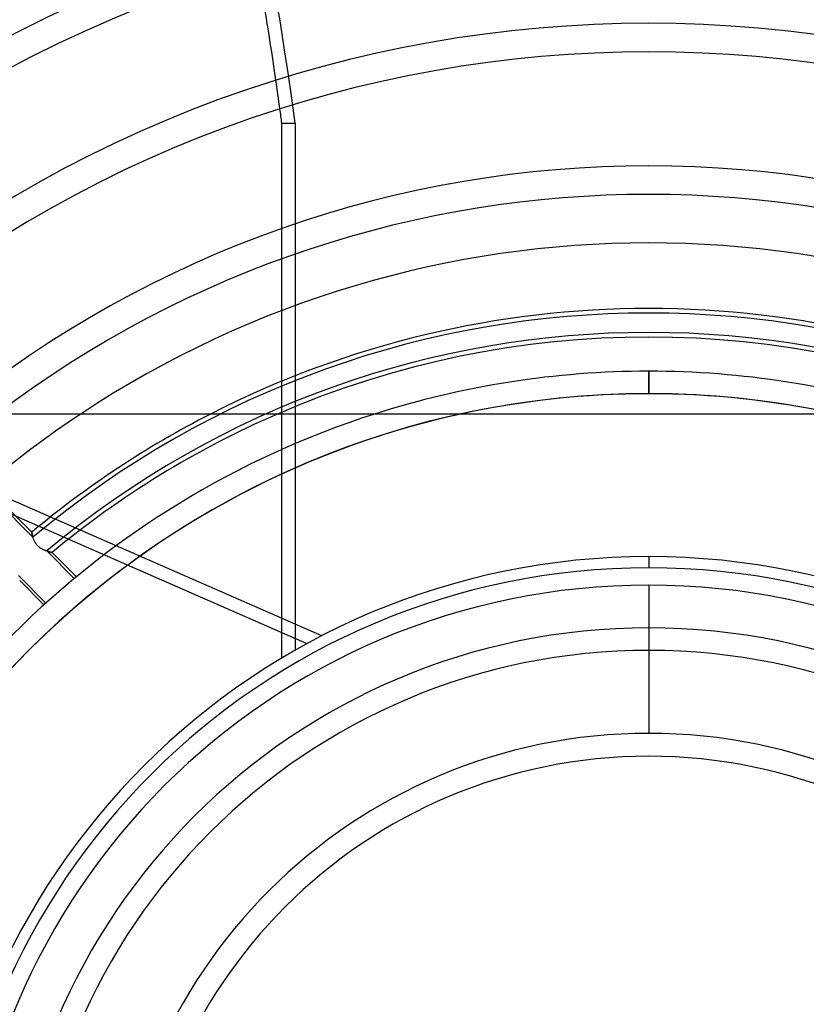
# Model space of a CAD drawing. Header units: millimetres. Extents: x -185 to 185, y -185 to 185.
# Tile 43 of 56: x -28 to 7, y 12 to 56. Entities that reach past the tile are written whole.
import ezdxf

# ---------------------------------------------------------------- set-up
doc = ezdxf.new("R2010")
doc.units = ezdxf.units.MM
doc.layers.add('MAIN-1', color=7, linetype='Continuous')
doc.layers.add('MAIN-2', color=7, linetype='Continuous')

msp = doc.modelspace()

# ---------------------------------------------------------------- linework, layer by layer
at = {"layer": 'MAIN-1'}
for p, q in [((-16.322, 46.36), (-16.322, 51.054)), ((-16.322, 42.707), (-16.322, 45.011)), ((0, 39.005), (0, 40.005)), ((30.48, 38.1), (-30.48, 38.1))]:
    msp.add_line(p, q, dxfattribs=at)
for radius, start, end in [(68.199, 48.20254, 131.79742), (66.929, 48.04102, 131.95894), (61.849, 48.53176, 131.46826), (60.579, 48.35254, 131.64748), (55.499, 48.9364, 131.0636), (54.229, 48.7349, 131.2651), (49.149, 50.7791, 129.2209), (47.879, 52.7267, 127.2733), (45.72, 56.4427, 123.5573), (42.799, 62.8994, 117.1007), (41.529, 66.5534, 113.4466), (40.005, 90, 107.7528), (40.005, 72.2472, 90), (39.005, 90, 102.3665), (39.005, 77.6335, 90)]:
    msp.add_arc((0, 0), radius, start, end, dxfattribs=at)
for start_param, end_param in [(1.74808, 1.787169), (1.73342, 1.738281)]:
    msp.add_ellipse((-121.767, 29.669), major_axis=(0, -132.08), ratio=0.809017, start_param=start_param, end_param=end_param, dxfattribs=at)
at = {"layer": 'MAIN-2'}
for p, q in [((-16.322, 51.054), (-15.734, 51.054)), ((-15.734, 51.054), (-15.734, 27.577)), ((-16.322, 45.011), (-16.322, 46.36)), ((-16.322, 27.233), (-16.322, 42.707)), ((0, 40.005), (0, 39.005)), ((-27.449, 32.837), (-31.054, 36.442)), ((-14.544, 28.223), (-31.114, 35.487)), ((-15.203, 27.873), (-31.296, 34.928)), ((-27.398, 32.614), (-29.616, 34.831)), ((-27.449, 32.836), (-27.449, 32.837)), ((-27.449, 32.837), (-27.449, 32.837)), ((-27.449, 32.837), (-27.449, 32.835)), ((-27.449, 32.833), (-27.449, 32.836)), ((-27.449, 32.835), (-27.448, 32.831)), ((-27.448, 32.829), (-27.449, 32.833)), ((-27.448, 32.831), (-27.447, 32.826)), ((-27.447, 32.822), (-27.448, 32.829)), ((-27.447, 32.826), (-27.446, 32.82)), ((-27.445, 32.813), (-27.447, 32.822)), ((-27.446, 32.82), (-27.445, 32.812)), ((-27.443, 32.803), (-27.445, 32.813)), ((-27.445, 32.812), (-27.443, 32.803)), ((-27.441, 32.791), (-27.443, 32.803)), ((-27.443, 32.803), (-27.441, 32.793)), ((-27.441, 32.793), (-27.439, 32.782)), ((-27.438, 32.777), (-27.441, 32.791)), ((-27.439, 32.782), (-27.436, 32.769)), ((-27.435, 32.762), (-27.438, 32.777)), ((-27.436, 32.769), (-27.434, 32.756)), ((-27.432, 32.745), (-27.435, 32.762)), ((-27.434, 32.756), (-27.431, 32.741)), ((-27.428, 32.727), (-27.432, 32.745)), ((-27.431, 32.741), (-27.427, 32.725)), ((-27.423, 32.708), (-27.428, 32.727)), ((-27.427, 32.725), (-27.423, 32.709)), ((-27.423, 32.709), (-27.419, 32.691)), ((-27.418, 32.688), (-27.423, 32.708)), ((-27.419, 32.691), (-27.415, 32.673)), ((-27.413, 32.666), (-27.418, 32.688)), ((-27.415, 32.673), (-27.41, 32.654)), ((-27.407, 32.644), (-27.413, 32.666)), ((-27.41, 32.654), (-27.404, 32.634)), ((-27.4, 32.62), (-27.407, 32.644)), ((-27.404, 32.634), (-27.398, 32.614)), ((-27.393, 32.596), (-27.4, 32.62)), ((-27.385, 32.571), (-27.393, 32.596)), ((-27.376, 32.545), (-27.385, 32.571)), ((-27.366, 32.519), (-27.376, 32.545)), ((-27.355, 32.492), (-27.366, 32.519)), ((-27.344, 32.465), (-27.355, 32.492)), ((-27.331, 32.438), (-27.344, 32.465)), ((-27.317, 32.411), (-27.331, 32.438)), ((-27.302, 32.384), (-27.317, 32.411)), ((-27.286, 32.357), (-27.302, 32.384)), ((-27.269, 32.331), (-27.286, 32.357)), ((-27.25, 32.305), (-27.269, 32.331)), ((-27.23, 32.279), (-27.25, 32.305)), ((-27.208, 32.255), (-27.23, 32.279)), ((-27.186, 32.231), (-27.208, 32.255)), ((-27.163, 32.209), (-27.186, 32.231)), ((-27.138, 32.187), (-27.163, 32.209)), ((-27.113, 32.167), (-27.138, 32.187)), ((-27.087, 32.148), (-27.113, 32.167)), ((-27.061, 32.13), (-27.087, 32.148)), ((-27.034, 32.113), (-27.061, 32.13)), ((-27.007, 32.097), (-27.034, 32.113)), ((-26.98, 32.083), (-27.007, 32.097)), ((-26.952, 32.069), (-26.98, 32.083)), ((-26.925, 32.056), (-26.952, 32.069)), ((-26.899, 32.045), (-26.925, 32.056)), ((-26.872, 32.034), (-26.899, 32.045)), ((-26.846, 32.023), (-26.872, 32.034)), ((-26.82, 32.014), (-26.846, 32.023)), ((-26.795, 32.005), (-26.82, 32.014)), ((-26.771, 31.997), (-26.795, 32.005)), ((-26.786, 32.002), (-26.765, 31.995)), ((-25.559, 30.775), (-26.786, 32.002)), ((-26.747, 31.989), (-26.771, 31.997)), ((-26.765, 31.995), (-26.745, 31.988)), ((-26.724, 31.982), (-26.747, 31.989)), ((-26.745, 31.988), (-26.725, 31.982)), ((-26.725, 31.982), (-26.705, 31.977)), ((-26.702, 31.976), (-26.724, 31.982)), ((-26.705, 31.977), (-26.687, 31.971)), ((-26.681, 31.97), (-26.702, 31.976)), ((-26.687, 31.971), (-26.669, 31.966)), ((-26.661, 31.964), (-26.681, 31.97)), ((-26.669, 31.966), (-26.653, 31.962)), ((-26.643, 31.959), (-26.661, 31.964)), ((-26.653, 31.962), (-26.637, 31.958)), ((-26.626, 31.955), (-26.643, 31.959)), ((-26.637, 31.958), (-26.622, 31.954)), ((-26.61, 31.951), (-26.626, 31.955)), ((-26.622, 31.954), (-26.609, 31.95)), ((-26.596, 31.947), (-26.61, 31.951)), ((-26.609, 31.95), (-26.596, 31.947)), ((-26.596, 31.947), (-26.585, 31.945)), ((-26.583, 31.944), (-26.596, 31.947)), ((-26.585, 31.945), (-26.575, 31.942)), ((-26.573, 31.942), (-26.583, 31.944)), ((-26.575, 31.942), (-26.567, 31.94)), ((-26.564, 31.939), (-26.573, 31.942)), ((-26.567, 31.94), (-26.56, 31.939)), ((-26.557, 31.938), (-26.564, 31.939)), ((-26.56, 31.939), (-26.555, 31.937)), ((-26.552, 31.937), (-26.557, 31.938)), ((-26.555, 31.937), (-26.551, 31.936)), ((-26.549, 31.936), (-26.552, 31.937)), ((-26.551, 31.936), (-26.548, 31.936)), ((-26.548, 31.936), (-26.549, 31.936)), ((-26.548, 31.936), (-26.548, 31.936)), ((-25.465, 30.853), (-26.548, 31.936)), ((0, 31.75), (0, 31.25)), ((-28.042, 30.908), (-26.818, 29.685)), ((-27.987, 30.682), (-26.909, 29.603)), ((0, 30.48), (0, 23.88)), ((0, 28.575), (0, 27.575))]:
    msp.add_line(p, q, dxfattribs=at)
for radius, start, end in [(132, 0, 180.00002), (128, 89.99998, 179.99998), (128, 0, 89.99998), (127, 89.99998, 179.99998), (127, 0, 89.99998), (42.595, 49.9671, 130.0328), (41.733, 50.07, 129.93), (39.005, 90, 270), (39.005, 270, 90), (39.005, 102.3665, 167.6335), (40.005, 107.7528, 162.2472), (45.72, 123.5573, 130.3731), (42.799, 117.1007, 129.8927), (41.529, 113.4466, 129.7361), (31.75, 0, 180), (31.25, 90, 270), (31.25, 270, 90), (30.48, 90, 180), (30.48, 0, 90), (28.575, 0, 180), (27.575, 90, 270), (27.575, 270, 90), (23.88, 90, 270), (23.88, 270, 90), (22.86, 0, 180)]:
    msp.add_arc((0, 0), radius, start, end, dxfattribs=at)
for centre, start_param, end_param in [((-121.179, 29.669), 1.73342, 2.280052), ((-121.767, 29.669), 1.738281, 1.74808)]:
    msp.add_ellipse(centre, major_axis=(0, -132.08), ratio=0.809017, start_param=start_param, end_param=end_param, dxfattribs=at)

doc.saveas('drawing.dxf')
